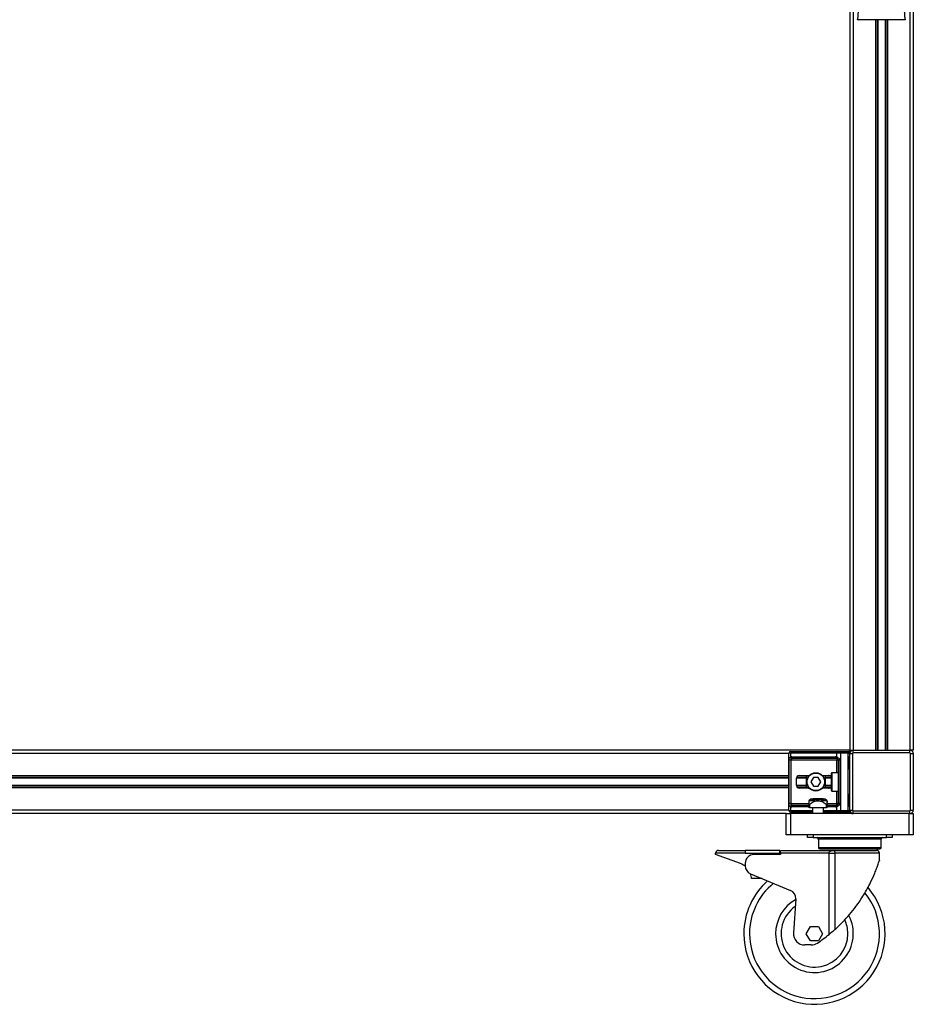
# Model space of a CAD drawing. Header units: millimetres. Extents: x 0 to 420, y 0 to 297.
# Tile 41 of 55: x 167 to 204, y 189 to 229. Entities that reach past the tile are written whole.
import ezdxf

# ---------------------------------------------------------------- set-up
doc = ezdxf.new("R2010")
doc.units = ezdxf.units.MM

msp = doc.modelspace()

# ---------------------------------------------------------------- linework, layer by layer
at = {"color": 7, "linetype": 'Continuous', "lineweight": 25}
for p, q in [((201.02537, 235.07747), (201.02537, 199.54577)), ((201.16981, 235.07747), (201.16981, 199.54577)), ((203.48081, 235.07747), (203.48081, 199.54577)), ((203.62525, 235.07747), (203.62525, 199.54577)), ((203.30689, 229.42128), (201.34373, 229.42128)), ((202.08554, 229.42128), (202.08554, 199.54577)), ((202.14817, 229.42128), (202.14817, 199.54577)), ((202.18134, 229.42128), (202.18134, 199.54577)), ((202.46928, 229.42128), (202.46928, 199.54577)), ((202.50245, 229.42128), (202.50245, 199.54577)), ((202.56508, 229.42128), (202.56508, 199.54577)), ((201.02537, 199.54577), (139.49486, 199.54577)), ((198.54104, 199.40133), (141.97919, 199.40133)), ((198.54104, 197.07299), (198.54104, 199.41866)), ((198.60027, 199.41866), (198.54104, 199.41866)), ((200.50394, 199.41866), (198.60027, 199.41866)), ((198.60027, 199.41866), (198.60027, 199.25521)), ((198.61037, 199.48799), (198.64929, 199.48799)), ((198.64929, 199.48799), (200.55297, 199.48799)), ((200.64693, 199.41866), (200.50394, 199.41866)), ((200.50394, 199.25521), (200.50394, 199.41866)), ((200.55297, 199.48799), (200.64693, 199.48799)), ((200.64693, 199.48799), (200.64693, 199.41866)), ((200.64693, 199.48799), (200.95604, 199.48799)), ((200.64693, 199.41866), (200.64693, 197.07299)), ((200.95604, 199.41866), (200.64693, 199.41866)), ((200.95604, 199.48799), (200.95604, 199.41866)), ((200.95604, 197.07299), (200.95604, 199.41866)), ((200.95604, 199.41866), (201.02537, 199.41866)), ((201.02537, 199.54577), (201.02537, 199.41866)), ((201.02537, 199.54577), (201.16981, 199.54577)), ((201.02537, 197.09032), (201.02537, 199.40133)), ((201.02537, 199.40133), (201.14092, 199.40133)), ((201.14092, 199.40133), (201.14092, 197.09032)), ((201.16981, 199.43022), (201.16981, 199.54577)), ((201.16981, 199.54577), (203.48081, 199.54577)), ((203.48081, 199.43022), (201.16981, 199.43022)), ((203.62525, 199.54577), (203.48081, 199.54577)), ((203.48081, 199.43022), (203.48081, 199.54577)), ((203.5097, 197.09032), (203.5097, 199.40133)), ((203.5097, 199.40133), (203.62525, 199.40133)), ((203.62525, 199.40133), (203.62525, 197.09032)), ((198.54224, 197.36187), (198.54224, 199.12979)), ((198.61116, 199.12979), (198.54224, 199.12979)), ((200.49384, 199.12979), (198.61116, 199.12979)), ((198.61116, 199.12979), (198.61116, 197.36187)), ((198.65939, 199.26845), (200.44482, 199.26845)), ((200.49384, 199.19912), (198.70842, 199.19912)), ((200.49384, 199.19912), (200.49384, 199.12979)), ((200.56317, 199.12979), (200.49384, 199.12979)), ((200.49384, 198.62136), (200.49384, 199.12979)), ((200.62497, 199.12979), (200.56317, 199.12979)), ((200.56317, 197.36187), (200.56317, 199.12979)), ((200.62497, 199.12979), (200.62497, 197.36187)), ((201.01475, 198.79469), (201.01475, 199.228)), ((201.01917, 199.228), (201.01475, 199.228)), ((201.01917, 198.79469), (201.01917, 199.228)), ((200.27429, 197.88762), (200.27429, 198.60403)), ((200.56317, 198.62136), (200.29163, 198.62136)), ((200.29163, 198.62136), (200.29163, 197.87029)), ((201.01917, 198.79469), (201.01475, 198.79469)), ((198.54104, 198.48559), (141.97919, 198.48559)), ((198.54104, 198.42296), (141.97919, 198.42296)), ((198.54104, 198.3898), (141.97919, 198.3898)), ((198.84734, 198.10139), (198.84734, 198.39026)), ((199.26323, 198.3898), (198.84734, 198.3898)), ((199.26323, 198.42296), (198.85206, 198.42296)), ((199.34973, 198.48559), (198.89758, 198.48559)), ((198.96289, 198.50581), (199.36778, 198.50581)), ((199.26323, 198.00606), (199.26323, 198.48559)), ((199.5387, 198.41915), (199.43863, 198.24583)), ((199.43863, 198.24583), (199.5387, 198.0725)), ((199.73884, 198.41915), (199.5387, 198.41915)), ((199.83891, 198.24583), (199.73884, 198.41915)), ((199.73884, 198.0725), (199.83891, 198.24583)), ((199.90976, 198.50581), (200.15464, 198.50581)), ((200.24699, 198.48559), (199.9278, 198.48559)), ((200.01431, 198.48559), (200.01431, 198.00606)), ((200.27429, 198.42296), (200.01431, 198.42296)), ((200.27429, 198.3898), (200.01431, 198.3898)), ((198.54104, 198.10186), (141.97919, 198.10186)), ((198.54104, 198.06869), (141.97919, 198.06869)), ((198.54104, 198.00606), (141.97919, 198.00606)), ((199.26323, 198.10186), (198.84734, 198.10186)), ((199.26323, 198.06869), (198.85206, 198.06869)), ((199.34973, 198.00606), (198.89758, 198.00606)), ((199.36778, 197.98584), (198.96289, 197.98584)), ((199.5387, 198.0725), (199.73884, 198.0725)), ((200.15464, 197.98584), (199.90976, 197.98584)), ((200.24699, 198.00606), (199.9278, 198.00606)), ((200.27429, 198.10186), (200.01431, 198.10186)), ((200.27429, 198.06869), (200.01431, 198.06869)), ((200.29163, 197.87029), (200.56317, 197.87029)), ((200.49384, 197.36187), (200.49384, 197.87029)), ((198.61116, 197.36187), (198.54224, 197.36187)), ((198.61116, 197.36187), (199.35278, 197.36187)), ((199.44064, 197.53572), (199.36506, 197.48261)), ((199.59172, 197.46586), (199.36613, 197.46586)), ((200.016, 197.53572), (199.44064, 197.53572)), ((199.45724, 197.54097), (199.99939, 197.54097)), ((199.51166, 197.55253), (199.50011, 197.54097)), ((199.94498, 197.55253), (199.51166, 197.55253)), ((200.09051, 197.46586), (199.86492, 197.46586)), ((199.95653, 197.54097), (199.94498, 197.55253)), ((200.09158, 197.48261), (200.016, 197.53572)), ((200.10386, 197.36187), (200.49384, 197.36187)), ((200.56317, 197.36187), (200.49384, 197.36187)), ((200.49384, 197.29254), (200.49384, 197.36187)), ((200.62497, 197.36187), (200.56317, 197.36187)), ((201.01475, 197.26365), (201.01475, 197.69696)), ((201.01917, 197.69696), (201.01475, 197.69696)), ((201.01917, 197.26365), (201.01917, 197.69696)), ((198.43127, 196.94589), (139.49486, 196.94589)), ((198.54104, 197.09032), (141.97919, 197.09032)), ((198.43127, 196.07926), (198.43127, 196.94589)), ((198.43127, 196.94589), (198.60459, 196.94589)), ((198.54104, 197.07299), (198.60027, 197.07299)), ((198.60027, 197.23645), (198.60027, 197.07299)), ((198.60027, 197.07299), (199.49722, 197.07299)), ((198.60459, 196.94589), (198.60459, 196.07926)), ((201.16981, 196.94589), (198.60459, 196.94589)), ((198.64929, 197.00366), (198.61037, 197.00366)), ((199.49722, 197.00366), (198.64929, 197.00366)), ((199.35278, 197.22321), (198.65939, 197.22321)), ((198.70842, 197.29254), (199.35278, 197.29254)), ((199.35278, 197.19432), (199.35278, 197.30433)), ((199.38167, 197.19432), (199.35278, 197.19432)), ((199.38167, 197.30433), (199.38167, 197.19432)), ((199.38167, 197.19432), (200.07497, 197.19432)), ((199.49722, 197.19432), (199.49722, 196.94589)), ((199.95942, 196.94589), (199.95942, 197.19432)), ((199.95942, 197.07299), (200.50394, 197.07299)), ((200.55297, 197.00366), (199.95942, 197.00366)), ((200.07497, 197.19432), (200.07497, 197.30433)), ((200.10386, 197.19432), (200.07497, 197.19432)), ((200.10386, 197.30433), (200.10386, 197.19432)), ((200.10386, 197.29254), (200.49384, 197.29254)), ((200.44482, 197.22321), (200.10386, 197.22321)), ((200.50394, 197.07299), (200.50394, 197.23645)), ((200.50394, 197.07299), (200.64693, 197.07299)), ((200.64693, 197.00366), (200.55297, 197.00366)), ((200.64693, 197.07299), (200.95604, 197.07299)), ((200.64693, 197.07299), (200.64693, 197.00366)), ((200.95604, 197.00366), (200.64693, 197.00366)), ((200.95604, 197.07299), (201.02537, 197.07299)), ((200.95604, 197.07299), (200.95604, 197.00366)), ((201.01917, 197.26365), (201.01475, 197.26365)), ((201.02537, 197.09032), (201.14092, 197.09032)), ((201.02537, 197.07299), (201.02537, 196.94589)), ((201.16981, 197.06144), (203.48081, 197.06144)), ((201.16981, 196.94589), (201.16981, 197.06144)), ((203.48081, 196.94589), (201.16981, 196.94589)), ((203.45193, 196.07926), (203.45193, 196.94589)), ((203.48081, 196.94589), (203.48081, 197.06144)), ((203.48081, 196.94589), (203.62525, 196.94589)), ((203.5097, 197.09032), (203.62525, 197.09032)), ((203.62525, 196.94589), (203.62525, 196.07926)), ((198.60459, 196.07926), (198.43127, 196.07926)), ((203.45193, 196.07926), (198.60459, 196.07926)), ((199.29501, 195.96371), (199.29501, 196.07926)), ((199.52611, 195.96371), (199.29501, 195.96371)), ((199.52611, 196.07926), (199.52611, 195.96371)), ((199.52611, 195.96371), (202.53041, 195.96371)), ((199.74276, 195.90593), (199.74276, 195.55928)), ((202.31376, 195.90593), (199.74276, 195.90593)), ((202.31376, 195.55928), (202.31376, 195.90593)), ((202.53041, 195.96371), (202.53041, 196.07926)), ((202.76151, 195.96371), (202.53041, 195.96371)), ((202.76151, 196.07926), (202.76151, 195.96371)), ((203.62525, 196.07926), (203.45193, 196.07926)), ((195.65517, 195.44373), (196.7529, 195.44373)), ((198.16839, 195.44373), (196.7529, 195.44373)), ((196.7529, 195.44373), (196.7529, 195.32818)), ((198.16839, 195.32818), (198.16839, 195.44373)), ((198.19728, 195.32818), (198.19728, 195.44373)), ((198.19728, 195.44373), (200.35449, 195.44373)), ((199.74276, 195.55928), (202.31376, 195.55928)), ((199.80054, 195.50151), (202.25598, 195.50151)), ((200.35449, 195.44373), (202.12599, 195.44373)), ((195.53962, 195.27041), (195.53962, 195.32818)), ((196.7529, 195.32818), (195.53962, 195.32818)), ((196.55786, 194.8998), (195.53962, 195.27041)), ((196.7529, 195.32818), (198.16839, 195.32818)), ((198.19728, 195.27041), (197.09955, 195.27041)), ((198.16839, 195.32818), (198.09017, 195.27041)), ((198.19728, 195.32818), (198.19728, 195.27041)), ((200.17914, 195.32818), (198.19728, 195.32818)), ((200.17914, 192.00103), (200.17914, 195.32818)), ((200.17914, 195.32818), (200.41338, 195.32818)), ((200.41338, 195.32818), (200.41338, 192.20057)), ((202.24154, 195.32818), (200.41338, 195.32818)), ((202.24154, 195.03419), (202.24154, 195.32818)), ((196.7529, 194.92376), (196.7529, 194.80821)), ((196.96622, 194.48822), (198.60374, 193.80592)), ((197.4462, 194.28823), (197.01289, 194.28823)), ((198.8163, 193.46288), (198.72316, 192.06575)), ((199.25032, 192.035), (199.4171, 192.32388)), ((199.4171, 192.32388), (199.75066, 192.32388)), ((199.75066, 192.32388), (199.91745, 192.035)), ((199.4171, 191.74612), (199.25032, 192.035)), ((199.75066, 191.74612), (199.4171, 191.74612)), ((199.91745, 192.035), (199.75066, 191.74612)), ((199.44673, 191.5728), (199.18433, 191.5728))]:
    msp.add_line(p, q, dxfattribs=at)
for radius in [0.37554, 0.35821]:
    msp.add_circle((199.63877, 198.24583), radius, dxfattribs=at)
for centre, radius, start, end in [((198.61037, 199.41866), 0.06933, 90, 180), ((198.66155, 199.42733), 0.06189, 101.421754, 188.049467), ((200.56522, 199.42733), 0.06189, 101.421754, 188.049467), ((200.95604, 199.41866), 0.06933, 0, 90), ((201.16981, 199.40133), 0.14444, 90, 180), ((201.16981, 199.40133), 0.02889, 90, 180), ((203.48081, 199.40133), 0.14444, 0, 90), ((203.48081, 199.40133), 0.02889, 0, 90), ((198.65939, 199.12979), 0.13866, 90, 115.240416), ((198.68776, 199.27309), 0.0893, 191.548508, 244.483993), ((198.72067, 199.25978), 0.06189, 171.950533, 258.578246), ((200.5061, 199.25978), 0.06189, 171.950533, 258.578246), ((200.44482, 199.12979), 0.13866, 64.759584, 90), ((200.49384, 199.12979), 0.06933, 64.759584, 90), ((200.55359, 199.23624), 0.05315, 159.089812, 235.390127), ((200.29163, 198.60403), 0.01733, 90, 180), ((198.96289, 198.39026), 0.11555, 90, 180), ((198.96289, 198.10139), 0.11555, 180, 270), ((200.29163, 197.88762), 0.01733, 180, 270), ((199.38167, 197.45896), 0.02889, 125.463774, 180.409458), ((199.45724, 197.51208), 0.02889, 90, 125.095817), ((199.99939, 197.51208), 0.02889, 54.904183, 90), ((200.07497, 197.45896), 0.02889, 359.603508, 54.515828), ((198.61037, 197.07299), 0.06933, 180, 270), ((198.66155, 197.06433), 0.06189, 171.950533, 258.578246), ((198.68776, 197.21857), 0.0893, 115.516007, 168.451492), ((198.65939, 197.36187), 0.13866, 244.759584, 270), ((198.72067, 197.23187), 0.06189, 101.421754, 188.049467), ((200.5061, 197.23187), 0.06189, 101.421754, 188.049467), ((200.44482, 197.36187), 0.13866, 270, 295.240416), ((200.49384, 197.36187), 0.06933, 270, 295.240416), ((200.55359, 197.25541), 0.05315, 124.609873, 200.910188), ((200.56522, 197.06433), 0.06189, 171.950533, 258.578246), ((200.95604, 197.07299), 0.06933, 270, 0), ((201.16981, 197.09032), 0.14444, 180, 270), ((201.16981, 197.09032), 0.02889, 180, 270), ((203.48081, 197.09032), 0.02889, 270, 0), ((203.48081, 197.09032), 0.14444, 270, 0), ((199.68499, 195.90593), 0.05778, 0, 90), ((202.37153, 195.90593), 0.05778, 90, 180), ((195.65517, 195.32818), 0.11555, 90, 180), ((199.80054, 195.55928), 0.05778, 180, 270), ((202.12599, 195.32818), 0.11555, 0, 90), ((202.25598, 195.55928), 0.05778, 270, 0), ((197.09955, 194.92376), 0.34665, 90, 180), ((196.32074, 194.24831), 0.6933, 51.389223, 70), ((197.09955, 194.80821), 0.34665, 180, 247.380135), ((199.58388, 192.035), 2.88876, 131.570365, 180), ((196.32074, 194.24831), 0.6933, 3.301004, 20.029819), ((199.58388, 192.035), 2.88876, 180, 40.735094), ((199.58388, 192.035), 2.65766, 129.135047, 180), ((198.47041, 193.48594), 0.34665, 356.185925, 67.380135), ((199.58388, 192.035), 2.65766, 180, 38.992211), ((199.58388, 192.035), 1.58882, 118.994062, 180), ((199.58388, 192.035), 1.36505, 125.283646, 0), ((199.58388, 192.035), 1.58882, 180, 28.043614), ((199.58388, 192.035), 1.36505, 0, 24.723689), ((199.18433, 192.035), 0.4622, 176.185925, 270), ((196.17631, 196.9373), 6.35526, 303.708117, 309.038736), ((199.44673, 192.035), 0.4622, 270, 303.708117)]:
    msp.add_arc(centre, radius, start, end, dxfattribs=at)
for centre, major_axis, ratio, start_param, end_param in [((198.70842, 199.12979), (0.13866, 0), 0.5, 1.57079633, 2.01132469), ((200.15464, 198.39026), (-0.16341, 0), 0.70710678, 3.89079397, 4.71238898), ((200.15464, 198.10139), (-0.16341, 0), 0.70710678, 1.57079633, 2.39239133), ((198.70842, 197.36187), (0.13866, 0), 0.5, 4.27186061, 4.71238898)]:
    msp.add_ellipse(centre, major_axis=major_axis, ratio=ratio, start_param=start_param, end_param=end_param, dxfattribs=at)
for points, knots in [([(201.34373, 229.42128), (201.34741, 229.42349), (201.35514, 229.42813), (201.36259, 229.48045), (201.36848, 229.56513), (201.37311, 229.64378), (201.37668, 229.70531), (201.37841, 229.73542), (201.38005, 229.76611), (201.3822, 229.81154), (201.38517, 229.88027), (201.38785, 229.95148), (201.39027, 230.02516), (201.39242, 230.10131), (201.39431, 230.17993), (201.39592, 230.261), (201.39746, 230.35368), (201.39864, 230.4653), (201.39933, 230.60352), (201.39957, 230.76656), (201.39933, 230.95484), (201.39862, 231.16839), (201.39744, 231.40676), (201.39573, 231.67078), (201.39378, 231.94935), (201.392, 232.23615), (201.39046, 232.52429), (201.38915, 232.81684), (201.38807, 233.11017), (201.38719, 233.39612), (201.38653, 233.66387), (201.38607, 233.89502), (201.38584, 234.08206), (201.38573, 234.21964), (201.38585, 234.29724), (201.3859, 234.32834)], [0, 0, 0, 0, 0.02986047, 0.06266095, 0.08242073, 0.10650547, 0.12143626, 0.12695657, 0.12773589, 0.14293112, 0.15821723, 0.17362228, 0.18917505, 0.20490438, 0.2208385, 0.23700443, 0.25342734, 0.27554603, 0.30200675, 0.3328988, 0.36832022, 0.40833927, 0.45294647, 0.50201235, 0.55632687, 0.60932845, 0.66308947, 0.71802302, 0.77332566, 0.82736973, 0.87805173, 0.92309599, 0.95662599, 0.98261795, 1, 1, 1, 1]), ([(203.30689, 229.42128), (203.30297, 229.42364), (203.29699, 229.42723), (203.29091, 229.45924), (203.28631, 229.50251), (203.28153, 229.57133), (203.27636, 229.65781), (203.27085, 229.75861), (203.26528, 229.87985), (203.26019, 230.02515), (203.25614, 230.18042), (203.25221, 230.39871), (203.25081, 230.58573), (203.25044, 230.73376), (203.25037, 230.78401), (203.25035, 230.83533), (203.2504, 230.88771), (203.2505, 230.94114), (203.25067, 231.00518), (203.25115, 231.09769), (203.25173, 231.19162), (203.25228, 231.27904), (203.25271, 231.34372), (203.25317, 231.41452), (203.25369, 231.49143), (203.25425, 231.57439), (203.25556, 231.76449), (203.25769, 232.07824), (203.26006, 232.51207), (203.26191, 232.96696), (203.26404, 233.41465), (203.26577, 233.86955), (203.26508, 234.17119), (203.26472, 234.32834)], [0, 0, 0, 0, 0.03096006, 0.04709354, 0.06332994, 0.08597926, 0.10726534, 0.12783892, 0.15830543, 0.18925247, 0.22090934, 0.25349607, 0.31882561, 0.32814182, 0.33763883, 0.34731782, 0.35717968, 0.36722499, 0.37745397, 0.3932487, 0.41925357, 0.43020306, 0.44229541, 0.45552982, 0.46990329, 0.48541007, 0.50204113, 0.57649945, 0.66160129, 0.74559685, 0.83140418, 0.9121632, 1, 1, 1, 1]), ([(198.54224, 199.12979), (198.54225, 199.13392), (198.54233, 199.15095), (198.54311, 199.16913), (198.54585, 199.19378), (198.55122, 199.21746), (198.56787, 199.24199), (198.58914, 199.25067), (198.60027, 199.25521)], [0, 0, 0, 0, 0.0620594, 0.25604, 0.28119649, 0.496867, 0.73687732, 1, 1, 1, 1]), ([(198.64929, 199.1925), (198.64211, 199.19038), (198.62999, 199.1868), (198.62102, 199.17798), (198.61549, 199.16861), (198.61202, 199.15618), (198.61123, 199.14093), (198.61117, 199.13185), (198.61116, 199.12979)], [0, 0, 0, 0, 0.27379704, 0.46230291, 0.49915809, 0.70498278, 0.93304377, 1, 1, 1, 1]), ([(200.50394, 199.25521), (200.51466, 199.25151), (200.53921, 199.24305), (200.57741, 199.22024), (200.60236, 199.19383), (200.61694, 199.16978), (200.62401, 199.15005), (200.62475, 199.13453), (200.62497, 199.12979)], [0, 0, 0, 0, 0.22040235, 0.50500191, 0.69312024, 0.76694286, 0.92883385, 1, 1, 1, 1]), ([(200.56317, 199.12979), (200.56245, 199.13741), (200.56118, 199.15099), (200.55404, 199.1648), (200.5467, 199.1751), (200.54044, 199.18142), (200.53147, 199.18835), (200.52681, 199.19075), (200.5234, 199.1925)], [0, 0, 0, 0, 0.24595141, 0.43826429, 0.49843058, 0.68293489, 0.7679658, 1, 1, 1, 1]), ([(201.01475, 199.228), (201.015, 199.23447), (201.01562, 199.25067), (201.01969, 199.26933), (201.02394, 199.28731), (201.02479, 199.29519), (201.02537, 199.30064)], [0, 0, 0, 0, 0.22698943, 0.56901237, 0.70203402, 1, 1, 1, 1]), ([(201.02003, 199.22796), (201.01993, 199.23717), (201.01969, 199.25995), (201.02603, 199.28369), (201.02479, 199.29817), (201.02456, 199.30088)], [0, 0, 0, 0, 0.35530576, 0.87926001, 1, 1, 1, 1]), ([(201.02537, 198.72205), (201.02527, 198.72407), (201.02489, 198.73199), (201.02194, 198.74347), (201.01802, 198.76141), (201.01523, 198.77622), (201.01486, 198.79023), (201.01475, 198.79469)], [0, 0, 0, 0, 0.11725755, 0.46117897, 0.50697617, 0.84316274, 1, 1, 1, 1]), ([(201.02481, 198.72966), (201.02465, 198.73261), (201.02386, 198.74763), (201.01917, 198.77231), (201.01928, 198.79444), (201.01932, 198.80275)], [0, 0, 0, 0, 0.132244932, 0.674176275, 1, 1, 1, 1]), ([(201.01475, 197.69696), (201.015, 197.70343), (201.01562, 197.71963), (201.01969, 197.73829), (201.02394, 197.75627), (201.02479, 197.76415), (201.02537, 197.7696)], [0, 0, 0, 0, 0.22698943, 0.56901237, 0.70203402, 1, 1, 1, 1]), ([(201.02003, 197.69692), (201.01993, 197.70613), (201.01969, 197.72891), (201.02603, 197.75265), (201.02479, 197.76713), (201.02456, 197.76984)], [0, 0, 0, 0, 0.35530576, 0.87926001, 1, 1, 1, 1]), ([(198.60027, 197.23645), (198.59083, 197.24014), (198.5692, 197.24861), (198.55223, 197.27141), (198.54581, 197.29782), (198.54317, 197.32187), (198.54234, 197.3416), (198.54226, 197.35713), (198.54224, 197.36187)], [0, 0, 0, 0, 0.22040235, 0.505001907, 0.693120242, 0.766942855, 0.928833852, 1, 1, 1, 1]), ([(198.61116, 197.36187), (198.61126, 197.35425), (198.61146, 197.34067), (198.61421, 197.32686), (198.61884, 197.31655), (198.62423, 197.31023), (198.63483, 197.3033), (198.64318, 197.30091), (198.64929, 197.29916)], [0, 0, 0, 0, 0.24595141, 0.43826429, 0.49843058, 0.68293489, 0.7679658, 1, 1, 1, 1]), ([(199.36613, 197.46586), (199.36577, 197.46585), (199.36505, 197.46581), (199.36397, 197.4655), (199.36295, 197.46495), (199.36225, 197.46445), (199.36158, 197.46385), (199.36093, 197.46315), (199.35996, 197.46191), (199.35793, 197.45841), (199.35456, 197.44786), (199.35307, 197.43487), (199.35285, 197.42269), (199.35278, 197.41874)], [0, 0, 0, 0, 0.02901683, 0.05916484, 0.07016912, 0.08127731, 0.08921116, 0.09713301, 0.10961513, 0.14097727, 0.26618171, 0.76211717, 1, 1, 1, 1]), ([(199.35278, 197.45051), (199.35278, 197.44748), (199.35278, 197.44174), (199.35278, 197.42814), (199.35278, 197.42169)], [0, 0, 0, 0, 0.52612721, 1, 1, 1, 1]), ([(199.35278, 197.41874), (199.35278, 197.41493), (199.35278, 197.38407), (199.35278, 197.34157), (199.35278, 197.30433)], [0, 0, 0, 0, 0.123544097, 1, 1, 1, 1]), ([(199.36506, 197.4826), (199.36506, 197.4826), (199.36478, 197.48699), (199.36541, 197.47765), (199.366, 197.46796), (199.36613, 197.46586)], [0, 0, 0, 0, 0.00050487, 0.78396152, 1, 1, 1, 1]), ([(199.38167, 197.30433), (199.38471, 197.30766), (199.42531, 197.35207), (199.47502, 197.3867), (199.52101, 197.41874)], [0, 0, 0, 0, 0.07497853, 1, 1, 1, 1]), ([(199.52101, 197.41874), (199.53769, 197.42825), (199.56234, 197.44231), (199.58949, 197.45517), (199.59754, 197.46169), (199.59846, 197.46303), (199.59864, 197.46379), (199.59848, 197.46436), (199.59796, 197.4649), (199.59642, 197.46559), (199.59416, 197.46583), (199.59232, 197.46585), (199.59172, 197.46586)], [0, 0, 0, 0, 0.57729401, 0.85330633, 0.88795414, 0.90136229, 0.90995221, 0.91859483, 0.92645297, 0.94077433, 0.98062281, 1, 1, 1, 1]), ([(199.93562, 197.41874), (199.90103, 197.42994), (199.83364, 197.45177), (199.70438, 197.46509), (199.59919, 197.4459), (199.53262, 197.42277), (199.52101, 197.41874)], [0, 0, 0, 0, 0.25700586, 0.50065091, 0.91289648, 1, 1, 1, 1]), ([(199.59172, 197.46586), (199.63709, 197.47389), (199.71806, 197.48822), (199.81036, 197.47807), (199.85518, 197.46804), (199.86492, 197.46586)], [0, 0, 0, 0, 0.49946616, 0.89123574, 1, 1, 1, 1]), ([(199.86492, 197.46586), (199.86402, 197.46585), (199.86218, 197.46581), (199.86008, 197.4655), (199.85877, 197.46495), (199.8582, 197.46445), (199.85801, 197.46385), (199.85813, 197.46315), (199.8589, 197.46191), (199.86297, 197.45841), (199.88192, 197.44786), (199.90745, 197.43487), (199.92873, 197.42269), (199.93562, 197.41874)], [0, 0, 0, 0, 0.02901683, 0.05916484, 0.07016912, 0.08127731, 0.08921116, 0.09713301, 0.10961513, 0.14097727, 0.26618171, 0.76211717, 1, 1, 1, 1]), ([(199.93562, 197.41874), (199.94202, 197.41493), (199.99374, 197.38407), (200.03703, 197.34157), (200.07497, 197.30433)], [0, 0, 0, 0, 0.123544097, 1, 1, 1, 1]), ([(200.09051, 197.46586), (200.09119, 197.47645), (200.09187, 197.48705), (200.09158, 197.48261), (200.09158, 197.4826)], [0, 0, 0, 0, 0.99949393, 1, 1, 1, 1]), ([(200.10386, 197.41874), (200.10338, 197.42825), (200.10268, 197.44231), (200.10043, 197.45517), (200.09683, 197.46169), (200.09581, 197.46303), (200.09512, 197.46379), (200.0945, 197.46436), (200.09377, 197.4649), (200.09252, 197.46559), (200.09146, 197.46583), (200.09074, 197.46585), (200.09051, 197.46586)], [0, 0, 0, 0, 0.57729401, 0.85330633, 0.88795414, 0.90136229, 0.90995221, 0.91859483, 0.92645297, 0.94077433, 0.98062281, 1, 1, 1, 1]), ([(200.10386, 197.45864), (200.10386, 197.45875), (200.10386, 197.4649), (200.10386, 197.44545), (200.10386, 197.42271), (200.10386, 197.41874)], [0, 0, 0, 0, 0.015437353, 0.828258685, 1, 1, 1, 1]), ([(200.10386, 197.30433), (200.10386, 197.30766), (200.10386, 197.35207), (200.10386, 197.3867), (200.10386, 197.41874)], [0, 0, 0, 0, 0.07497853, 1, 1, 1, 1]), ([(200.62497, 197.36187), (200.6248, 197.35774), (200.62409, 197.3407), (200.61721, 197.32252), (200.60236, 197.29787), (200.58055, 197.27419), (200.54162, 197.24966), (200.51688, 197.24098), (200.50394, 197.23645)], [0, 0, 0, 0, 0.0620594, 0.25604, 0.28119649, 0.496867, 0.73687732, 1, 1, 1, 1]), ([(200.5234, 197.29916), (200.5275, 197.30127), (200.53441, 197.30485), (200.54402, 197.31368), (200.55164, 197.32304), (200.55898, 197.33547), (200.56286, 197.35072), (200.56311, 197.35981), (200.56317, 197.36187)], [0, 0, 0, 0, 0.27379704, 0.46230291, 0.49915809, 0.70498278, 0.93304377, 1, 1, 1, 1]), ([(199.35278, 197.30433), (199.35299, 197.30137), (199.35331, 197.29677), (199.35619, 197.29252), (199.35956, 197.29081), (199.36367, 197.29102), (199.36881, 197.2931), (199.37508, 197.29748), (199.37932, 197.30189), (199.38167, 197.30433)], [0, 0, 0, 0, 0.22756359, 0.353298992, 0.458741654, 0.564671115, 0.661238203, 0.812563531, 1, 1, 1, 1]), ([(200.07497, 197.30433), (200.07785, 197.30137), (200.08232, 197.29677), (200.08898, 197.29252), (200.09386, 197.29081), (200.09778, 197.29102), (200.10108, 197.2931), (200.10345, 197.29748), (200.10371, 197.30189), (200.10386, 197.30433)], [0, 0, 0, 0, 0.22756359, 0.353298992, 0.458741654, 0.564671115, 0.661238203, 0.812563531, 1, 1, 1, 1]), ([(201.02537, 197.19101), (201.02527, 197.19303), (201.02489, 197.20095), (201.02194, 197.21243), (201.01802, 197.23037), (201.01523, 197.24518), (201.01486, 197.25919), (201.01475, 197.26365)], [0, 0, 0, 0, 0.11725755, 0.46117897, 0.50697617, 0.84316274, 1, 1, 1, 1]), ([(201.02481, 197.19862), (201.02465, 197.20157), (201.02386, 197.21659), (201.01917, 197.24127), (201.01928, 197.2634), (201.01932, 197.27171)], [0, 0, 0, 0, 0.13224493, 0.67417628, 1, 1, 1, 1]), ([(200.17914, 195.32818), (200.17918, 195.33008), (200.17941, 195.34104), (200.18307, 195.35609), (200.19492, 195.38104), (200.21264, 195.40063), (200.24597, 195.42331), (200.28117, 195.43605), (200.31587, 195.44175), (200.33607, 195.44333), (200.34703, 195.44369), (200.3527, 195.44373), (200.35433, 195.44373), (200.35449, 195.44373)], [0, 0, 0, 0, 0.02172816, 0.12566936, 0.17462746, 0.35309927, 0.45118203, 0.70727176, 0.85181441, 0.92476867, 0.9783313, 0.99788417, 1, 1, 1, 1]), ([(200.35449, 195.44373), (200.35456, 195.44373), (200.35525, 195.44373), (200.35758, 195.44369), (200.36204, 195.44335), (200.37008, 195.44184), (200.38297, 195.43634), (200.39477, 195.42339), (200.40468, 195.40035), (200.40917, 195.3815), (200.41232, 195.35713), (200.41331, 195.34226), (200.41337, 195.33008), (200.41338, 195.32818)], [0, 0, 0, 0, 0.00226456, 0.02269705, 0.07709643, 0.15174999, 0.29930895, 0.54613468, 0.64025028, 0.81652882, 0.85045137, 0.97674179, 1, 1, 1, 1]), ([(200.41338, 192.20057), (200.46752, 192.24996), (200.57672, 192.34958), (200.78182, 192.55413), (201.02258, 192.81881), (201.25643, 193.11312), (201.44819, 193.38429), (201.60389, 193.62694), (201.74705, 193.87416), (201.90221, 194.17186), (202.02859, 194.45271), (202.12814, 194.70596), (202.1858, 194.86795), (202.22367, 194.98239), (202.24156, 195.03936), (202.24026, 195.03523), (202.23993, 195.03419)], [0, 0, 0, 0, 0.06087174, 0.12278623, 0.2288174, 0.33778458, 0.4136254, 0.48948176, 0.56747473, 0.64546856, 0.76867277, 0.83256314, 0.89750199, 0.94111363, 0.98517223, 1, 1, 1, 1]), ([(200.41338, 192.20057), (200.35741, 192.15135), (200.28194, 192.08497), (200.20025, 192.01827), (200.17914, 192.00103)], [0, 0, 0, 0, 0.74157058, 1, 1, 1, 1])]:
    msp.add_open_spline(points, degree=3, knots=knots, dxfattribs=at)

doc.saveas('drawing.dxf')
